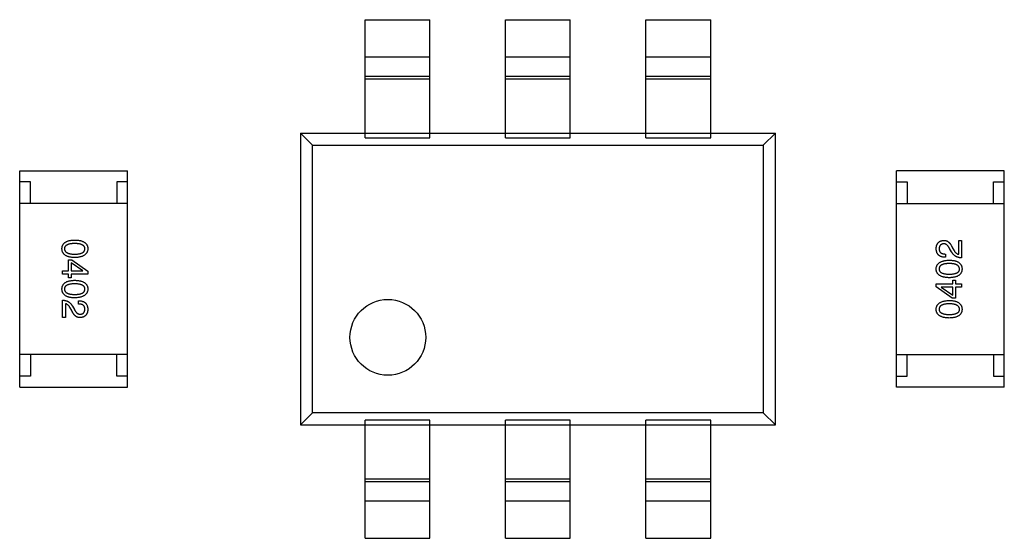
# Model space of a CAD drawing. Header units: millimetres. Extents: x 134 to 283, y 142 to 332.
# Tile 108 of 145: x 170.91 to 175.47, y 271.45 to 273.85. Entities that reach past the tile are written whole.
import ezdxf

# ---------------------------------------------------------------- set-up
doc = ezdxf.new("R2010")
doc.units = ezdxf.units.MM
doc.header["$LTSCALE"] = 0.1
doc.layers.get('0').update_dxf_attribs({"linetype": 'CONTINUOUS'})

msp = doc.modelspace()

# ---------------------------------------------------------------- linework, layer by layer
at = {"color": 7, "linetype": 'Continuous'}
for p, q in [((172.5113, 273.3005), (172.5113, 273.8466)), ((172.5113, 273.8466), (172.8113, 273.8466)), ((172.8113, 273.3005), (172.8113, 273.8466)), ((173.1613, 273.3005), (173.1613, 273.8466)), ((173.1613, 273.8466), (173.4613, 273.8466)), ((173.4613, 273.3005), (173.4613, 273.8466)), ((173.8113, 273.3005), (173.8113, 273.8466)), ((173.8113, 273.8466), (174.1113, 273.8466)), ((174.1113, 273.3005), (174.1113, 273.8466)), ((172.5113, 273.6748), (172.8113, 273.6748)), ((173.1613, 273.6748), (173.4613, 273.6748)), ((173.8113, 273.6748), (174.1113, 273.6748)), ((172.8113, 273.5836), (172.5113, 273.5836)), ((172.8113, 273.5715), (172.5113, 273.5715)), ((173.4613, 273.5836), (173.1613, 273.5836)), ((173.4613, 273.5715), (173.1613, 273.5715)), ((174.1113, 273.5836), (173.8113, 273.5836)), ((174.1113, 273.5715), (173.8113, 273.5715)), ((172.2675, 273.2654), (172.2113, 273.3216)), ((172.2113, 273.3216), (172.2113, 271.9716)), ((172.2113, 273.3216), (174.4113, 273.3216)), ((174.4113, 273.3216), (174.3551, 273.2654)), ((174.4113, 271.9716), (174.4113, 273.3216)), ((172.5113, 273.3005), (172.8113, 273.3005)), ((173.1613, 273.3005), (173.4613, 273.3005)), ((173.8113, 273.3005), (174.1113, 273.3005)), ((172.2675, 272.0278), (172.2675, 273.2654)), ((172.2675, 273.2654), (174.3551, 273.2654)), ((174.3551, 273.2654), (174.3551, 272.0278)), ((170.9113, 272.1465), (170.9113, 273.1465)), ((170.9113, 273.1465), (171.4113, 273.1465)), ((171.4113, 272.1465), (171.4113, 273.1465)), ((174.9712, 272.1466), (174.9712, 273.1466)), ((175.4712, 273.1466), (174.9712, 273.1466)), ((175.4712, 272.1466), (175.4712, 273.1466)), ((170.9613, 273.0965), (170.9113, 273.0965)), ((170.9613, 272.9965), (170.9613, 273.0965)), ((171.3613, 273.0965), (171.3613, 272.9965)), ((171.4113, 273.0965), (171.3613, 273.0965)), ((174.9712, 273.0966), (175.0212, 273.0966)), ((175.0212, 273.0966), (175.0212, 272.9966)), ((175.4212, 272.9966), (175.4212, 273.0966)), ((175.4212, 273.0966), (175.4712, 273.0966)), ((171.4113, 272.9965), (170.9113, 272.9965)), ((174.9712, 272.9966), (175.4712, 272.9966)), ((175.2598, 272.7609), (175.2598, 272.8251)), ((175.2598, 272.8251), (175.2735, 272.8251)), ((175.2735, 272.8251), (175.2735, 272.7445)), ((175.227, 272.772), (175.2178, 272.7878)), ((175.2302, 272.793), (175.2375, 272.7806)), ((171.1378, 272.684), (171.1378, 272.7358)), ((171.1378, 272.7358), (171.1522, 272.7358)), ((171.1522, 272.7358), (171.227, 272.6821)), ((175.1981, 272.7622), (175.1981, 272.7471)), ((171.1089, 272.6696), (171.1089, 272.684)), ((171.1089, 272.684), (171.1378, 272.684)), ((171.204, 272.6847), (171.1503, 272.7221)), ((171.1503, 272.7221), (171.1503, 272.684)), ((171.1503, 272.684), (171.204, 272.684)), ((171.204, 272.684), (171.204, 272.6847)), ((171.227, 272.6821), (171.227, 272.6696)), ((171.1378, 272.6696), (171.1089, 272.6696)), ((171.1378, 272.6519), (171.1378, 272.6696)), ((171.1503, 272.6519), (171.1378, 272.6519)), ((171.1503, 272.6696), (171.1503, 272.6519)), ((171.227, 272.6696), (171.1503, 272.6696)), ((175.2322, 272.6235), (175.2322, 272.6413)), ((175.2322, 272.6413), (175.2447, 272.6413)), ((175.2447, 272.6413), (175.2447, 272.6235)), ((175.1555, 272.6111), (175.1555, 272.6235)), ((175.1555, 272.6235), (175.2322, 272.6235)), ((175.2302, 272.5573), (175.1555, 272.6111)), ((175.1784, 272.6091), (175.1784, 272.6085)), ((175.2322, 272.6091), (175.1784, 272.6091)), ((175.1784, 272.6085), (175.2322, 272.5711)), ((175.2322, 272.5711), (175.2322, 272.6091)), ((175.2447, 272.6235), (175.2735, 272.6235)), ((175.2447, 272.6091), (175.2447, 272.5573)), ((175.2735, 272.6091), (175.2447, 272.6091)), ((175.2735, 272.6235), (175.2735, 272.6091)), ((171.1089, 272.468), (171.1089, 272.5487)), ((171.1844, 272.5309), (171.1844, 272.546)), ((175.2447, 272.5573), (175.2302, 272.5573)), ((171.1227, 272.5323), (171.1227, 272.468)), ((171.1522, 272.5001), (171.145, 272.5126)), ((171.1555, 272.5211), (171.1647, 272.5054)), ((171.1227, 272.468), (171.1089, 272.468)), ((171.4113, 272.2965), (170.9113, 272.2965)), ((170.9613, 272.2965), (170.9613, 272.1965)), ((171.3613, 272.1965), (171.3613, 272.2965)), ((174.9712, 272.2966), (175.4712, 272.2966)), ((175.0212, 272.1966), (175.0212, 272.2966)), ((175.4212, 272.2966), (175.4212, 272.1966)), ((170.9613, 272.1965), (170.9113, 272.1965)), ((171.4113, 272.1965), (171.3613, 272.1965)), ((174.9712, 272.1966), (175.0212, 272.1966)), ((175.4212, 272.1966), (175.4712, 272.1966)), ((170.9113, 272.1465), (171.4113, 272.1465)), ((175.4712, 272.1466), (174.9712, 272.1466)), ((172.2675, 272.0278), (172.2113, 271.9716)), ((174.3551, 272.0278), (172.2675, 272.0278)), ((174.4113, 271.9716), (174.3551, 272.0278)), ((172.2113, 271.9716), (174.4113, 271.9716)), ((172.5113, 271.4466), (172.5113, 271.9927)), ((172.8113, 271.9927), (172.5113, 271.9927)), ((172.8113, 271.4466), (172.8113, 271.9927)), ((173.1613, 271.4466), (173.1613, 271.9927)), ((173.4613, 271.9927), (173.1613, 271.9927)), ((173.4613, 271.4466), (173.4613, 271.9927)), ((173.8113, 271.4466), (173.8113, 271.9927)), ((174.1113, 271.9927), (173.8113, 271.9927)), ((174.1113, 271.4466), (174.1113, 271.9927)), ((172.5113, 271.7218), (172.8113, 271.7218)), ((172.5113, 271.7096), (172.8113, 271.7096)), ((173.1613, 271.7218), (173.4613, 271.7218)), ((173.1613, 271.7096), (173.4613, 271.7096)), ((173.8113, 271.7218), (174.1113, 271.7218)), ((173.8113, 271.7096), (174.1113, 271.7096)), ((172.8113, 271.6184), (172.5113, 271.6184)), ((173.4613, 271.6184), (173.1613, 271.6184)), ((174.1113, 271.6184), (173.8113, 271.6184)), ((172.5113, 271.4466), (172.8113, 271.4466)), ((173.1613, 271.4466), (173.4613, 271.4466)), ((173.8113, 271.4466), (174.1113, 271.4466))]:
    msp.add_line(p, q, dxfattribs=at)
msp.add_circle((172.6163, 272.3766), 0.1754, dxfattribs=at)
for points, knots in [([(171.107, 272.7865), (171.107, 272.7881), (171.1072, 272.7912), (171.1079, 272.7957), (171.1092, 272.7999), (171.1108, 272.8038), (171.1129, 272.8074), (171.1155, 272.8107), (171.1186, 272.8137), (171.1221, 272.8164), (171.126, 272.8188), (171.1304, 272.8209), (171.1352, 272.8227), (171.1405, 272.8242), (171.1462, 272.8254), (171.1524, 272.8263), (171.1591, 272.8269), (171.1636, 272.827), (171.166, 272.8271)], [0, 0, 0, 0, 0.059135, 0.115606, 0.169241, 0.221578, 0.273261, 0.324749, 0.377329, 0.431642, 0.488541, 0.548597, 0.612232, 0.680174, 0.752504, 0.829777, 0.912307, 1, 1, 1, 1]), ([(171.166, 272.8271), (171.1684, 272.827), (171.1732, 272.8269), (171.18, 272.8263), (171.1864, 272.8254), (171.1923, 272.8242), (171.1978, 272.8227), (171.2028, 272.8209), (171.2073, 272.8188), (171.2114, 272.8164), (171.215, 272.8137), (171.2181, 272.8107), (171.2208, 272.8074), (171.223, 272.8038), (171.2247, 272.7999), (171.226, 272.7957), (171.2268, 272.7912), (171.2269, 272.7881), (171.227, 272.7865)], [0, 0, 0, 0, 0.088823, 0.172287, 0.250296, 0.323438, 0.392244, 0.456221, 0.516635, 0.573871, 0.628, 0.680335, 0.731489, 0.782557, 0.834044, 0.886738, 0.942089, 1, 1, 1, 1]), ([(175.1555, 272.7878), (175.1556, 272.7892), (175.1558, 272.792), (175.1564, 272.796), (175.1573, 272.7998), (175.1584, 272.8034), (175.1597, 272.8066), (175.1613, 272.8096), (175.1632, 272.8124), (175.1653, 272.8149), (175.1676, 272.8171), (175.1702, 272.819), (175.1731, 272.8207), (175.1762, 272.8221), (175.1795, 272.8233), (175.1831, 272.8242), (175.1869, 272.8248), (175.1895, 272.825), (175.1909, 272.8251)], [0, 0, 0, 0, 0.074847, 0.14558, 0.212628, 0.276599, 0.337792, 0.396608, 0.453638, 0.509854, 0.565589, 0.621545, 0.678777, 0.737222, 0.798388, 0.862259, 0.929312, 1, 1, 1, 1]), ([(175.1909, 272.8251), (175.1919, 272.8252), (175.1939, 272.8252), (175.1968, 272.825), (175.1997, 272.8245), (175.2025, 272.8237), (175.2052, 272.8226), (175.2078, 272.8213), (175.2104, 272.8197), (175.2129, 272.8178), (175.2153, 272.8156), (175.2177, 272.8132), (175.22, 272.8105), (175.2222, 272.8075), (175.2243, 272.8043), (175.2264, 272.8008), (175.2284, 272.797), (175.2296, 272.7944), (175.2302, 272.793)], [0, 0, 0, 0, 0.055083, 0.109453, 0.162685, 0.21614, 0.26961, 0.324284, 0.380202, 0.437433, 0.497084, 0.559152, 0.624288, 0.692446, 0.763862, 0.838743, 0.917269, 1, 1, 1, 1]), ([(171.166, 272.7458), (171.1636, 272.7459), (171.1591, 272.7461), (171.1524, 272.7467), (171.1462, 272.7475), (171.1405, 272.7488), (171.1352, 272.7503), (171.1304, 272.752), (171.126, 272.7541), (171.1221, 272.7565), (171.1186, 272.7592), (171.1155, 272.7622), (171.1129, 272.7655), (171.1108, 272.7692), (171.1092, 272.7731), (171.1079, 272.7773), (171.1072, 272.7818), (171.107, 272.7849), (171.107, 272.7865)], [0, 0, 0, 0, 0.08769, 0.170218, 0.24749, 0.319818, 0.387758, 0.451391, 0.511445, 0.568185, 0.622681, 0.67526, 0.726746, 0.778428, 0.830764, 0.884397, 0.940866, 1, 1, 1, 1]), ([(171.166, 272.8107), (171.1641, 272.8107), (171.1604, 272.8107), (171.155, 272.8104), (171.1501, 272.8099), (171.1454, 272.8093), (171.1412, 272.8084), (171.1373, 272.8074), (171.1338, 272.8062), (171.1306, 272.8047), (171.1278, 272.8031), (171.1254, 272.8013), (171.1234, 272.7993), (171.1217, 272.7971), (171.1203, 272.7947), (171.1194, 272.7921), (171.1189, 272.7894), (171.1188, 272.7875), (171.1188, 272.7865)], [0, 0, 0, 0, 0.096457, 0.187288, 0.27178, 0.350132, 0.423455, 0.491343, 0.554037, 0.612253, 0.666313, 0.717038, 0.764921, 0.811214, 0.856775, 0.902988, 0.950234, 1, 1, 1, 1]), ([(171.1188, 272.7865), (171.1188, 272.7855), (171.119, 272.7835), (171.1196, 272.7806), (171.1206, 272.778), (171.1219, 272.7755), (171.1236, 272.7733), (171.1257, 272.7712), (171.1282, 272.7694), (171.1309, 272.7677), (171.1341, 272.7662), (171.1376, 272.765), (171.1415, 272.7639), (171.1457, 272.763), (171.1503, 272.7624), (171.1552, 272.7619), (171.1605, 272.7616), (171.1641, 272.7616), (171.166, 272.7616)], [0, 0, 0, 0, 0.050879, 0.099377, 0.146973, 0.193618, 0.240619, 0.289461, 0.34047, 0.395283, 0.453059, 0.515633, 0.582666, 0.655287, 0.732971, 0.815933, 0.905166, 1, 1, 1, 1]), ([(171.2132, 272.7865), (171.2132, 272.7875), (171.2131, 272.7894), (171.2125, 272.7922), (171.2116, 272.7947), (171.2103, 272.7971), (171.2086, 272.7993), (171.2066, 272.8013), (171.2041, 272.8031), (171.2013, 272.8047), (171.1982, 272.8062), (171.1947, 272.8074), (171.1908, 272.8084), (171.1866, 272.8093), (171.1819, 272.8099), (171.1769, 272.8104), (171.1716, 272.8107), (171.1679, 272.8107), (171.166, 272.8107)], [0, 0, 0, 0, 0.049764, 0.097007, 0.143217, 0.188577, 0.235116, 0.282997, 0.333719, 0.387776, 0.445989, 0.508679, 0.576563, 0.649481, 0.728235, 0.812722, 0.903548, 1, 1, 1, 1]), ([(171.166, 272.7616), (171.1679, 272.7616), (171.1716, 272.7616), (171.1769, 272.7619), (171.1819, 272.7624), (171.1866, 272.763), (171.1908, 272.7639), (171.1947, 272.765), (171.1982, 272.7662), (171.2014, 272.7677), (171.2041, 272.7694), (171.2066, 272.7712), (171.2086, 272.7733), (171.2103, 272.7755), (171.2116, 272.778), (171.2125, 272.7806), (171.2131, 272.7835), (171.2132, 272.7855), (171.2132, 272.7865)], [0, 0, 0, 0, 0.095719, 0.185854, 0.269738, 0.347952, 0.420315, 0.487894, 0.550245, 0.608186, 0.662454, 0.713283, 0.761375, 0.808209, 0.854301, 0.901312, 0.949396, 1, 1, 1, 1]), ([(171.227, 272.7865), (171.2269, 272.7849), (171.2267, 272.7818), (171.2258, 272.7774), (171.2245, 272.7733), (171.2228, 272.7694), (171.2205, 272.7658), (171.2178, 272.7625), (171.2147, 272.7596), (171.2111, 272.7569), (171.207, 272.7544), (171.2025, 272.7523), (171.1975, 272.7505), (171.1921, 272.749), (171.1862, 272.7478), (171.1799, 272.7468), (171.1731, 272.7461), (171.1684, 272.7459), (171.166, 272.7458)], [0, 0, 0, 0, 0.057415, 0.112361, 0.16496, 0.216437, 0.267441, 0.318839, 0.371478, 0.426325, 0.483626, 0.544235, 0.608673, 0.677374, 0.750405, 0.828394, 0.911525, 1, 1, 1, 1]), ([(175.1981, 272.7471), (175.1964, 272.7472), (175.1932, 272.7473), (175.1885, 272.7478), (175.1841, 272.7487), (175.18, 272.7498), (175.1762, 272.7513), (175.1728, 272.7531), (175.1696, 272.7552), (175.1668, 272.7576), (175.1642, 272.7603), (175.162, 272.7633), (175.1601, 272.7666), (175.1586, 272.7703), (175.1573, 272.7742), (175.1564, 272.7785), (175.1557, 272.783), (175.1556, 272.7862), (175.1555, 272.7878)], [0, 0, 0, 0, 0.074935, 0.145873, 0.212498, 0.27598, 0.33603, 0.394042, 0.450372, 0.505546, 0.560812, 0.616481, 0.673265, 0.732328, 0.7938, 0.858943, 0.92718, 1, 1, 1, 1]), ([(175.1902, 272.8094), (175.1894, 272.8093), (175.1878, 272.8092), (175.1855, 272.8088), (175.1833, 272.8082), (175.1813, 272.8075), (175.1795, 272.8066), (175.1777, 272.8055), (175.1762, 272.8043), (175.1748, 272.8029), (175.1736, 272.8013), (175.1725, 272.7996), (175.1716, 272.7977), (175.1708, 272.7956), (175.1702, 272.7934), (175.1697, 272.791), (175.1694, 272.7885), (175.1693, 272.7867), (175.1693, 272.7858)], [0, 0, 0, 0, 0.069456, 0.136175, 0.198596, 0.258993, 0.316838, 0.37342, 0.428889, 0.48454, 0.540119, 0.597644, 0.65702, 0.718534, 0.783117, 0.851564, 0.923888, 1, 1, 1, 1]), ([(175.1693, 272.7858), (175.1693, 272.7849), (175.1693, 272.7831), (175.1697, 272.7804), (175.1702, 272.778), (175.171, 272.7757), (175.172, 272.7736), (175.1733, 272.7717), (175.1747, 272.7699), (175.1765, 272.7684), (175.1784, 272.767), (175.1805, 272.7658), (175.1829, 272.7648), (175.1855, 272.7639), (175.1884, 272.7632), (175.1914, 272.7627), (175.1947, 272.7623), (175.1969, 272.7622), (175.1981, 272.7622)], [0, 0, 0, 0, 0.065945, 0.127767, 0.186553, 0.242898, 0.297728, 0.351599, 0.404854, 0.459191, 0.515338, 0.573322, 0.634405, 0.698538, 0.767039, 0.84022, 0.917406, 1, 1, 1, 1]), ([(175.2178, 272.7878), (175.2173, 272.7887), (175.2163, 272.7905), (175.2148, 272.7931), (175.2133, 272.7955), (175.2117, 272.7977), (175.2101, 272.7997), (175.2084, 272.8016), (175.2068, 272.8032), (175.205, 272.8046), (175.2033, 272.8059), (175.2015, 272.807), (175.1997, 272.8079), (175.1979, 272.8086), (175.196, 272.8091), (175.1941, 272.8094), (175.1922, 272.8095), (175.1909, 272.8094), (175.1902, 272.8094)], [0, 0, 0, 0, 0.084365, 0.165386, 0.24176, 0.314729, 0.38433, 0.449952, 0.513164, 0.5734, 0.630824, 0.68644, 0.740136, 0.792605, 0.844515, 0.896112, 0.947763, 1, 1, 1, 1]), ([(175.2735, 272.7445), (175.2722, 272.7445), (175.2696, 272.7446), (175.2658, 272.745), (175.2621, 272.7456), (175.2586, 272.7464), (175.2552, 272.7474), (175.2519, 272.7486), (175.2488, 272.75), (175.2458, 272.7517), (175.2429, 272.7535), (175.2402, 272.7555), (175.2377, 272.7578), (175.2353, 272.7602), (175.2329, 272.7629), (175.2308, 272.7657), (175.2288, 272.7688), (175.2276, 272.7709), (175.227, 272.772)], [0, 0, 0, 0, 0.069512, 0.136307, 0.201431, 0.265186, 0.327322, 0.388242, 0.448098, 0.507757, 0.566952, 0.626243, 0.686026, 0.745963, 0.807549, 0.869906, 0.934172, 1, 1, 1, 1]), ([(175.2375, 272.7806), (175.2383, 272.7792), (175.2398, 272.7765), (175.2424, 272.7727), (175.2451, 272.7695), (175.2478, 272.7668), (175.2507, 272.7645), (175.2536, 272.7628), (175.2566, 272.7615), (175.2587, 272.7611), (175.2598, 272.7609)], [0, 0, 0, 0, 0.158292, 0.304606, 0.440272, 0.565336, 0.681745, 0.791834, 0.896966, 1, 1, 1, 1]), ([(175.1555, 272.6932), (175.1556, 272.6948), (175.1558, 272.6978), (175.1566, 272.7023), (175.158, 272.7064), (175.1597, 272.7103), (175.1619, 272.7139), (175.1646, 272.7171), (175.1678, 272.7201), (175.1714, 272.7228), (175.1755, 272.7252), (175.18, 272.7273), (175.185, 272.7291), (175.1904, 272.7307), (175.1963, 272.7319), (175.2026, 272.7329), (175.2094, 272.7335), (175.2141, 272.7337), (175.2165, 272.7339)], [0, 0, 0, 0, 0.057415, 0.112361, 0.16496, 0.216437, 0.267441, 0.318839, 0.371478, 0.426325, 0.483626, 0.544235, 0.608673, 0.677374, 0.750405, 0.828394, 0.911525, 1, 1, 1, 1]), ([(175.2165, 272.7339), (175.2188, 272.7338), (175.2234, 272.7336), (175.23, 272.733), (175.2362, 272.7321), (175.2419, 272.7309), (175.2472, 272.7294), (175.2521, 272.7276), (175.2565, 272.7255), (175.2604, 272.7232), (175.2639, 272.7205), (175.2669, 272.7174), (175.2695, 272.7141), (175.2716, 272.7105), (175.2733, 272.7066), (175.2745, 272.7024), (175.2753, 272.6979), (175.2754, 272.6948), (175.2755, 272.6932)], [0, 0, 0, 0, 0.08769, 0.170218, 0.24749, 0.319818, 0.387758, 0.451391, 0.511445, 0.568185, 0.622681, 0.67526, 0.726746, 0.778428, 0.830764, 0.884397, 0.940866, 1, 1, 1, 1]), ([(175.2165, 272.6525), (175.214, 272.6526), (175.2093, 272.6528), (175.2025, 272.6534), (175.1961, 272.6543), (175.1902, 272.6555), (175.1847, 272.657), (175.1797, 272.6588), (175.1752, 272.6609), (175.1711, 272.6633), (175.1675, 272.6659), (175.1643, 272.669), (175.1617, 272.6723), (175.1595, 272.6759), (175.1578, 272.6798), (175.1565, 272.684), (175.1557, 272.6885), (175.1556, 272.6916), (175.1555, 272.6932)], [0, 0, 0, 0, 0.088823, 0.172287, 0.250296, 0.323438, 0.392244, 0.456221, 0.516635, 0.573871, 0.628, 0.680335, 0.731489, 0.782557, 0.834044, 0.886738, 0.942089, 1, 1, 1, 1]), ([(175.2165, 272.7181), (175.2146, 272.7181), (175.2109, 272.7181), (175.2055, 272.7178), (175.2005, 272.7173), (175.1959, 272.7166), (175.1917, 272.7158), (175.1878, 272.7147), (175.1843, 272.7134), (175.1811, 272.712), (175.1783, 272.7103), (175.1759, 272.7085), (175.1738, 272.7064), (175.1721, 272.7042), (175.1708, 272.7017), (175.1699, 272.699), (175.1694, 272.6962), (175.1693, 272.6942), (175.1693, 272.6932)], [0, 0, 0, 0, 0.095719, 0.185854, 0.269738, 0.347952, 0.420315, 0.487894, 0.550245, 0.608186, 0.662454, 0.713283, 0.761375, 0.808209, 0.854301, 0.901312, 0.949396, 1, 1, 1, 1]), ([(175.1693, 272.6932), (175.1693, 272.6922), (175.1694, 272.6903), (175.1699, 272.6875), (175.1708, 272.6849), (175.1722, 272.6825), (175.1738, 272.6803), (175.1759, 272.6783), (175.1783, 272.6765), (175.1811, 272.6749), (175.1843, 272.6735), (175.1878, 272.6722), (175.1917, 272.6713), (175.1959, 272.6704), (175.2005, 272.6697), (175.2055, 272.6693), (175.2109, 272.669), (175.2146, 272.669), (175.2165, 272.6689)], [0, 0, 0, 0, 0.049764, 0.097007, 0.143217, 0.188577, 0.235116, 0.282997, 0.333719, 0.387776, 0.445989, 0.508679, 0.576563, 0.649481, 0.728235, 0.812722, 0.903548, 1, 1, 1, 1]), ([(175.2637, 272.6932), (175.2636, 272.6942), (175.2635, 272.6962), (175.2629, 272.699), (175.2619, 272.7017), (175.2605, 272.7041), (175.2588, 272.7064), (175.2567, 272.7085), (175.2543, 272.7103), (175.2515, 272.712), (175.2484, 272.7134), (175.2449, 272.7147), (175.241, 272.7158), (175.2368, 272.7166), (175.2322, 272.7173), (175.2273, 272.7178), (175.222, 272.7181), (175.2184, 272.7181), (175.2165, 272.7181)], [0, 0, 0, 0, 0.050879, 0.099377, 0.146973, 0.193618, 0.240619, 0.289461, 0.34047, 0.395283, 0.453059, 0.515633, 0.582666, 0.655287, 0.732971, 0.815933, 0.905166, 1, 1, 1, 1]), ([(175.2165, 272.6689), (175.2184, 272.669), (175.2221, 272.669), (175.2274, 272.6693), (175.2324, 272.6697), (175.237, 272.6704), (175.2413, 272.6713), (175.2452, 272.6722), (175.2487, 272.6735), (175.2518, 272.6749), (175.2546, 272.6765), (175.2571, 272.6783), (175.2591, 272.6803), (175.2608, 272.6825), (175.2621, 272.6849), (175.263, 272.6875), (175.2636, 272.6903), (175.2636, 272.6922), (175.2637, 272.6932)], [0, 0, 0, 0, 0.096457, 0.187288, 0.27178, 0.350132, 0.423455, 0.491343, 0.554037, 0.612253, 0.666313, 0.717038, 0.764921, 0.811214, 0.856775, 0.902988, 0.950234, 1, 1, 1, 1]), ([(175.2755, 272.6932), (175.2754, 272.6916), (175.2753, 272.6885), (175.2745, 272.684), (175.2733, 272.6798), (175.2716, 272.6759), (175.2695, 272.6723), (175.2669, 272.669), (175.2639, 272.6659), (175.2604, 272.6633), (175.2565, 272.6609), (175.2521, 272.6588), (175.2472, 272.657), (175.2419, 272.6555), (175.2362, 272.6543), (175.23, 272.6534), (175.2234, 272.6528), (175.2188, 272.6526), (175.2165, 272.6525)], [0, 0, 0, 0, 0.059135, 0.115606, 0.169241, 0.221578, 0.273261, 0.324749, 0.377329, 0.431642, 0.488541, 0.548597, 0.612232, 0.680174, 0.752504, 0.829777, 0.912307, 1, 1, 1, 1]), ([(171.107, 272.5999), (171.107, 272.6015), (171.1072, 272.6046), (171.1079, 272.6091), (171.1092, 272.6133), (171.1108, 272.6173), (171.1129, 272.6209), (171.1155, 272.6242), (171.1186, 272.6272), (171.1221, 272.6299), (171.126, 272.6323), (171.1304, 272.6344), (171.1352, 272.6362), (171.1405, 272.6377), (171.1462, 272.6389), (171.1524, 272.6397), (171.1591, 272.6404), (171.1636, 272.6405), (171.166, 272.6406)], [0, 0, 0, 0, 0.059135, 0.115606, 0.169241, 0.221578, 0.273261, 0.324749, 0.377329, 0.431642, 0.488541, 0.548597, 0.612232, 0.680174, 0.752504, 0.829777, 0.912307, 1, 1, 1, 1]), ([(171.166, 272.6406), (171.1684, 272.6405), (171.1732, 272.6404), (171.18, 272.6397), (171.1864, 272.6389), (171.1923, 272.6377), (171.1978, 272.6362), (171.2028, 272.6344), (171.2073, 272.6323), (171.2114, 272.6299), (171.215, 272.6272), (171.2181, 272.6242), (171.2208, 272.6209), (171.223, 272.6173), (171.2247, 272.6133), (171.226, 272.6092), (171.2268, 272.6046), (171.2269, 272.6015), (171.227, 272.5999)], [0, 0, 0, 0, 0.088823, 0.172287, 0.250296, 0.323438, 0.392244, 0.456221, 0.516635, 0.573871, 0.628, 0.680335, 0.731489, 0.782557, 0.834044, 0.886738, 0.942089, 1, 1, 1, 1]), ([(171.166, 272.5593), (171.1636, 272.5594), (171.1591, 272.5595), (171.1524, 272.5601), (171.1462, 272.561), (171.1405, 272.5622), (171.1352, 272.5637), (171.1304, 272.5655), (171.126, 272.5676), (171.1221, 272.57), (171.1186, 272.5727), (171.1155, 272.5757), (171.1129, 272.579), (171.1108, 272.5826), (171.1092, 272.5865), (171.1079, 272.5907), (171.1072, 272.5953), (171.107, 272.5984), (171.107, 272.5999)], [0, 0, 0, 0, 0.08769, 0.170218, 0.24749, 0.319818, 0.387758, 0.451391, 0.511445, 0.568185, 0.622681, 0.67526, 0.726746, 0.778428, 0.830764, 0.884397, 0.940866, 1, 1, 1, 1]), ([(171.166, 272.6242), (171.1641, 272.6242), (171.1604, 272.6242), (171.155, 272.6239), (171.1501, 272.6234), (171.1454, 272.6228), (171.1412, 272.6219), (171.1373, 272.6209), (171.1338, 272.6197), (171.1306, 272.6182), (171.1278, 272.6166), (171.1254, 272.6148), (171.1234, 272.6128), (171.1217, 272.6106), (171.1203, 272.6082), (171.1194, 272.6056), (171.1189, 272.6028), (171.1188, 272.6009), (171.1188, 272.5999)], [0, 0, 0, 0, 0.096457, 0.187288, 0.27178, 0.350132, 0.423455, 0.491343, 0.554037, 0.612253, 0.666313, 0.717038, 0.764921, 0.811214, 0.856775, 0.902988, 0.950234, 1, 1, 1, 1]), ([(171.1188, 272.5999), (171.1188, 272.5989), (171.119, 272.597), (171.1196, 272.5941), (171.1206, 272.5915), (171.1219, 272.589), (171.1236, 272.5867), (171.1257, 272.5847), (171.1282, 272.5828), (171.1309, 272.5812), (171.1341, 272.5797), (171.1376, 272.5785), (171.1415, 272.5774), (171.1457, 272.5765), (171.1503, 272.5759), (171.1552, 272.5754), (171.1605, 272.5751), (171.1641, 272.575), (171.166, 272.575)], [0, 0, 0, 0, 0.050879, 0.099377, 0.146973, 0.193618, 0.240619, 0.289461, 0.34047, 0.395283, 0.453059, 0.515633, 0.582666, 0.655287, 0.732971, 0.815933, 0.905166, 1, 1, 1, 1]), ([(171.2132, 272.5999), (171.2132, 272.6009), (171.2131, 272.6028), (171.2125, 272.6056), (171.2116, 272.6082), (171.2103, 272.6106), (171.2086, 272.6128), (171.2066, 272.6148), (171.2041, 272.6166), (171.2013, 272.6182), (171.1982, 272.6197), (171.1947, 272.6209), (171.1908, 272.6219), (171.1866, 272.6228), (171.1819, 272.6234), (171.1769, 272.6239), (171.1716, 272.6242), (171.1679, 272.6242), (171.166, 272.6242)], [0, 0, 0, 0, 0.049764, 0.097007, 0.143217, 0.188577, 0.235116, 0.282997, 0.333719, 0.387776, 0.445989, 0.508679, 0.576563, 0.649481, 0.728235, 0.812722, 0.903548, 1, 1, 1, 1]), ([(171.166, 272.575), (171.1679, 272.575), (171.1716, 272.5751), (171.1769, 272.5754), (171.1819, 272.5759), (171.1866, 272.5765), (171.1908, 272.5774), (171.1947, 272.5784), (171.1982, 272.5797), (171.2014, 272.5812), (171.2041, 272.5828), (171.2066, 272.5847), (171.2086, 272.5868), (171.2103, 272.589), (171.2116, 272.5915), (171.2125, 272.5941), (171.2131, 272.597), (171.2132, 272.5989), (171.2132, 272.5999)], [0, 0, 0, 0, 0.095719, 0.185854, 0.269738, 0.347952, 0.420315, 0.487894, 0.550245, 0.608186, 0.662454, 0.713283, 0.761375, 0.808209, 0.854301, 0.901312, 0.949396, 1, 1, 1, 1]), ([(171.227, 272.5999), (171.2269, 272.5984), (171.2267, 272.5953), (171.2258, 272.5909), (171.2245, 272.5867), (171.2228, 272.5829), (171.2205, 272.5793), (171.2178, 272.576), (171.2147, 272.573), (171.2111, 272.5703), (171.207, 272.5679), (171.2025, 272.5658), (171.1975, 272.564), (171.1921, 272.5625), (171.1862, 272.5613), (171.1799, 272.5603), (171.1731, 272.5596), (171.1684, 272.5594), (171.166, 272.5593)], [0, 0, 0, 0, 0.057415, 0.112361, 0.16496, 0.216437, 0.267441, 0.318839, 0.371478, 0.426325, 0.483626, 0.544235, 0.608673, 0.677374, 0.750405, 0.828394, 0.911525, 1, 1, 1, 1]), ([(171.1089, 272.5487), (171.1103, 272.5486), (171.1129, 272.5485), (171.1167, 272.5481), (171.1203, 272.5475), (171.1239, 272.5467), (171.1273, 272.5457), (171.1306, 272.5445), (171.1337, 272.5431), (171.1367, 272.5415), (171.1395, 272.5397), (171.1422, 272.5376), (171.1448, 272.5354), (171.1472, 272.5329), (171.1495, 272.5303), (171.1517, 272.5274), (171.1537, 272.5244), (171.1549, 272.5222), (171.1555, 272.5211)], [0, 0, 0, 0, 0.069512, 0.136307, 0.201431, 0.265186, 0.327322, 0.388242, 0.448098, 0.507757, 0.566952, 0.626243, 0.686026, 0.745963, 0.807549, 0.869906, 0.934172, 1, 1, 1, 1]), ([(171.1844, 272.546), (171.186, 272.546), (171.1893, 272.5459), (171.194, 272.5453), (171.1984, 272.5445), (171.2025, 272.5433), (171.2062, 272.5419), (171.2097, 272.5401), (171.2129, 272.538), (171.2157, 272.5356), (171.2183, 272.5329), (171.2204, 272.5298), (171.2223, 272.5265), (171.2239, 272.5229), (171.2252, 272.5189), (171.2261, 272.5147), (171.2267, 272.5101), (171.2269, 272.507), (171.227, 272.5054)], [0, 0, 0, 0, 0.074935, 0.145873, 0.212498, 0.27598, 0.33603, 0.394042, 0.450372, 0.505546, 0.560812, 0.616481, 0.673265, 0.732328, 0.7938, 0.858943, 0.92718, 1, 1, 1, 1]), ([(175.1555, 272.5067), (175.1556, 272.5082), (175.1558, 272.5113), (175.1566, 272.5157), (175.158, 272.5199), (175.1597, 272.5238), (175.1619, 272.5273), (175.1646, 272.5306), (175.1678, 272.5336), (175.1714, 272.5363), (175.1755, 272.5387), (175.18, 272.5408), (175.185, 272.5426), (175.1904, 272.5441), (175.1963, 272.5454), (175.2026, 272.5463), (175.2094, 272.547), (175.2141, 272.5472), (175.2165, 272.5473)], [0, 0, 0, 0, 0.057415, 0.112361, 0.16496, 0.216437, 0.267441, 0.318839, 0.371478, 0.426325, 0.483626, 0.544235, 0.608673, 0.677374, 0.750405, 0.828394, 0.911525, 1, 1, 1, 1]), ([(175.2165, 272.5473), (175.2188, 272.5473), (175.2234, 272.5471), (175.23, 272.5465), (175.2362, 272.5456), (175.2419, 272.5444), (175.2472, 272.5429), (175.2521, 272.5411), (175.2565, 272.539), (175.2604, 272.5366), (175.2639, 272.5339), (175.2669, 272.5309), (175.2695, 272.5276), (175.2716, 272.524), (175.2733, 272.5201), (175.2745, 272.5159), (175.2753, 272.5114), (175.2754, 272.5083), (175.2755, 272.5067)], [0, 0, 0, 0, 0.08769, 0.170218, 0.24749, 0.319818, 0.387758, 0.451391, 0.511445, 0.568185, 0.622681, 0.67526, 0.726746, 0.778428, 0.830764, 0.884397, 0.940866, 1, 1, 1, 1]), ([(171.145, 272.5126), (171.1442, 272.514), (171.1426, 272.5167), (171.14, 272.5204), (171.1374, 272.5236), (171.1346, 272.5263), (171.1318, 272.5286), (171.1289, 272.5303), (171.1258, 272.5316), (171.1237, 272.5321), (171.1227, 272.5323)], [0, 0, 0, 0, 0.158292, 0.304606, 0.440272, 0.565336, 0.681745, 0.791834, 0.896966, 1, 1, 1, 1]), ([(171.1916, 272.468), (171.1906, 272.468), (171.1886, 272.4679), (171.1857, 272.4682), (171.1828, 272.4687), (171.18, 272.4695), (171.1773, 272.4705), (171.1746, 272.4719), (171.172, 272.4735), (171.1696, 272.4754), (171.1671, 272.4775), (171.1648, 272.4799), (171.1625, 272.4826), (171.1603, 272.4856), (171.1581, 272.4888), (171.1561, 272.4924), (171.1541, 272.4961), (171.1528, 272.4988), (171.1522, 272.5001)], [0, 0, 0, 0, 0.055083, 0.109453, 0.162685, 0.21614, 0.26961, 0.324284, 0.380202, 0.437433, 0.497084, 0.559152, 0.624288, 0.692446, 0.763862, 0.838743, 0.917269, 1, 1, 1, 1]), ([(171.1647, 272.5054), (171.1652, 272.5044), (171.1661, 272.5026), (171.1676, 272.5), (171.1692, 272.4977), (171.1708, 272.4954), (171.1724, 272.4934), (171.174, 272.4916), (171.1757, 272.4899), (171.1774, 272.4885), (171.1792, 272.4872), (171.1809, 272.4861), (171.1827, 272.4853), (171.1846, 272.4845), (171.1865, 272.4841), (171.1884, 272.4838), (171.1903, 272.4836), (171.1916, 272.4837), (171.1922, 272.4837)], [0, 0, 0, 0, 0.084365, 0.165386, 0.24176, 0.314729, 0.38433, 0.449952, 0.513164, 0.5734, 0.630824, 0.68644, 0.740136, 0.792605, 0.844515, 0.896112, 0.947763, 1, 1, 1, 1]), ([(171.2132, 272.5073), (171.2132, 272.5083), (171.2131, 272.5101), (171.2128, 272.5127), (171.2122, 272.5151), (171.2115, 272.5174), (171.2104, 272.5195), (171.2092, 272.5215), (171.2077, 272.5232), (171.206, 272.5248), (171.2041, 272.5262), (171.2019, 272.5274), (171.1995, 272.5284), (171.1969, 272.5293), (171.1941, 272.53), (171.191, 272.5305), (171.1878, 272.5308), (171.1855, 272.5309), (171.1844, 272.5309)], [0, 0, 0, 0, 0.065945, 0.127767, 0.186553, 0.242898, 0.297728, 0.351599, 0.404854, 0.459191, 0.515338, 0.573322, 0.634405, 0.698538, 0.767039, 0.84022, 0.917406, 1, 1, 1, 1]), ([(171.227, 272.5054), (171.2269, 272.5039), (171.2267, 272.5012), (171.2261, 272.4971), (171.2252, 272.4933), (171.2241, 272.4898), (171.2227, 272.4865), (171.2211, 272.4835), (171.2193, 272.4808), (171.2172, 272.4783), (171.2148, 272.4761), (171.2122, 272.4741), (171.2094, 272.4724), (171.2063, 272.471), (171.203, 272.4698), (171.1994, 272.469), (171.1956, 272.4683), (171.1929, 272.4681), (171.1916, 272.468)], [0, 0, 0, 0, 0.074847, 0.14558, 0.212628, 0.276599, 0.337792, 0.396608, 0.453638, 0.509854, 0.565589, 0.621545, 0.678777, 0.737222, 0.798388, 0.862259, 0.929312, 1, 1, 1, 1]), ([(171.1922, 272.4837), (171.193, 272.4838), (171.1946, 272.4839), (171.197, 272.4843), (171.1991, 272.4849), (171.2011, 272.4857), (171.203, 272.4866), (171.2047, 272.4876), (171.2062, 272.4889), (171.2077, 272.4903), (171.2089, 272.4919), (171.21, 272.4936), (171.2109, 272.4955), (171.2117, 272.4975), (171.2123, 272.4998), (171.2128, 272.5021), (171.2131, 272.5047), (171.2132, 272.5064), (171.2132, 272.5073)], [0, 0, 0, 0, 0.069456, 0.136175, 0.198596, 0.258993, 0.316838, 0.37342, 0.428889, 0.48454, 0.540119, 0.597644, 0.65702, 0.718534, 0.783117, 0.851564, 0.923888, 1, 1, 1, 1]), ([(175.2165, 272.466), (175.214, 272.4661), (175.2093, 272.4663), (175.2025, 272.4669), (175.1961, 272.4678), (175.1902, 272.469), (175.1847, 272.4705), (175.1797, 272.4723), (175.1752, 272.4743), (175.1711, 272.4767), (175.1675, 272.4794), (175.1643, 272.4824), (175.1617, 272.4857), (175.1595, 272.4894), (175.1578, 272.4933), (175.1565, 272.4975), (175.1557, 272.502), (175.1556, 272.5051), (175.1555, 272.5067)], [0, 0, 0, 0, 0.088823, 0.172287, 0.250296, 0.323438, 0.392244, 0.456221, 0.516635, 0.573871, 0.628, 0.680335, 0.731489, 0.782557, 0.834044, 0.886738, 0.942089, 1, 1, 1, 1]), ([(175.2165, 272.5316), (175.2146, 272.5316), (175.2109, 272.5315), (175.2055, 272.5313), (175.2005, 272.5308), (175.1959, 272.5301), (175.1917, 272.5292), (175.1878, 272.5282), (175.1843, 272.5269), (175.1811, 272.5255), (175.1783, 272.5238), (175.1759, 272.5219), (175.1738, 272.5199), (175.1721, 272.5176), (175.1708, 272.5152), (175.1699, 272.5125), (175.1694, 272.5096), (175.1693, 272.5077), (175.1693, 272.5067)], [0, 0, 0, 0, 0.095719, 0.185854, 0.269738, 0.347952, 0.420315, 0.487894, 0.550245, 0.608186, 0.662454, 0.713283, 0.761375, 0.808209, 0.854301, 0.901312, 0.949396, 1, 1, 1, 1]), ([(175.1693, 272.5067), (175.1693, 272.5057), (175.1694, 272.5038), (175.1699, 272.501), (175.1708, 272.4984), (175.1722, 272.496), (175.1738, 272.4938), (175.1759, 272.4918), (175.1783, 272.49), (175.1811, 272.4884), (175.1843, 272.487), (175.1878, 272.4857), (175.1917, 272.4847), (175.1959, 272.4838), (175.2005, 272.4832), (175.2055, 272.4828), (175.2109, 272.4825), (175.2146, 272.4824), (175.2165, 272.4824)], [0, 0, 0, 0, 0.049764, 0.097007, 0.143217, 0.188577, 0.235116, 0.282997, 0.333719, 0.387776, 0.445989, 0.508679, 0.576563, 0.649481, 0.728235, 0.812722, 0.903548, 1, 1, 1, 1]), ([(175.2637, 272.5067), (175.2636, 272.5077), (175.2635, 272.5097), (175.2629, 272.5125), (175.2619, 272.5152), (175.2605, 272.5176), (175.2588, 272.5199), (175.2567, 272.5219), (175.2543, 272.5238), (175.2515, 272.5255), (175.2484, 272.5269), (175.2449, 272.5282), (175.241, 272.5292), (175.2368, 272.5301), (175.2322, 272.5308), (175.2273, 272.5313), (175.222, 272.5315), (175.2184, 272.5316), (175.2165, 272.5316)], [0, 0, 0, 0, 0.050879, 0.099377, 0.146973, 0.193618, 0.240619, 0.289461, 0.34047, 0.395283, 0.453059, 0.515633, 0.582666, 0.655287, 0.732971, 0.815933, 0.905166, 1, 1, 1, 1]), ([(175.2165, 272.4824), (175.2184, 272.4824), (175.2221, 272.4825), (175.2274, 272.4828), (175.2324, 272.4832), (175.237, 272.4839), (175.2413, 272.4847), (175.2452, 272.4857), (175.2487, 272.487), (175.2518, 272.4884), (175.2546, 272.49), (175.2571, 272.4918), (175.2591, 272.4938), (175.2608, 272.496), (175.2621, 272.4984), (175.263, 272.501), (175.2636, 272.5038), (175.2636, 272.5057), (175.2637, 272.5067)], [0, 0, 0, 0, 0.096457, 0.187288, 0.27178, 0.350132, 0.423455, 0.491343, 0.554037, 0.612253, 0.666313, 0.717038, 0.764921, 0.811214, 0.856775, 0.902988, 0.950234, 1, 1, 1, 1]), ([(175.2755, 272.5067), (175.2754, 272.5051), (175.2753, 272.502), (175.2745, 272.4975), (175.2733, 272.4933), (175.2716, 272.4894), (175.2695, 272.4857), (175.2669, 272.4824), (175.2639, 272.4794), (175.2604, 272.4768), (175.2565, 272.4743), (175.2521, 272.4723), (175.2472, 272.4705), (175.2419, 272.469), (175.2362, 272.4678), (175.23, 272.4669), (175.2234, 272.4663), (175.2188, 272.4661), (175.2165, 272.466)], [0, 0, 0, 0, 0.059135, 0.115606, 0.169241, 0.221578, 0.273261, 0.324749, 0.377329, 0.431642, 0.488541, 0.548597, 0.612232, 0.680174, 0.752504, 0.829777, 0.912307, 1, 1, 1, 1])]:
    msp.add_open_spline(points, degree=3, knots=knots, dxfattribs=at)

doc.saveas('drawing.dxf')
